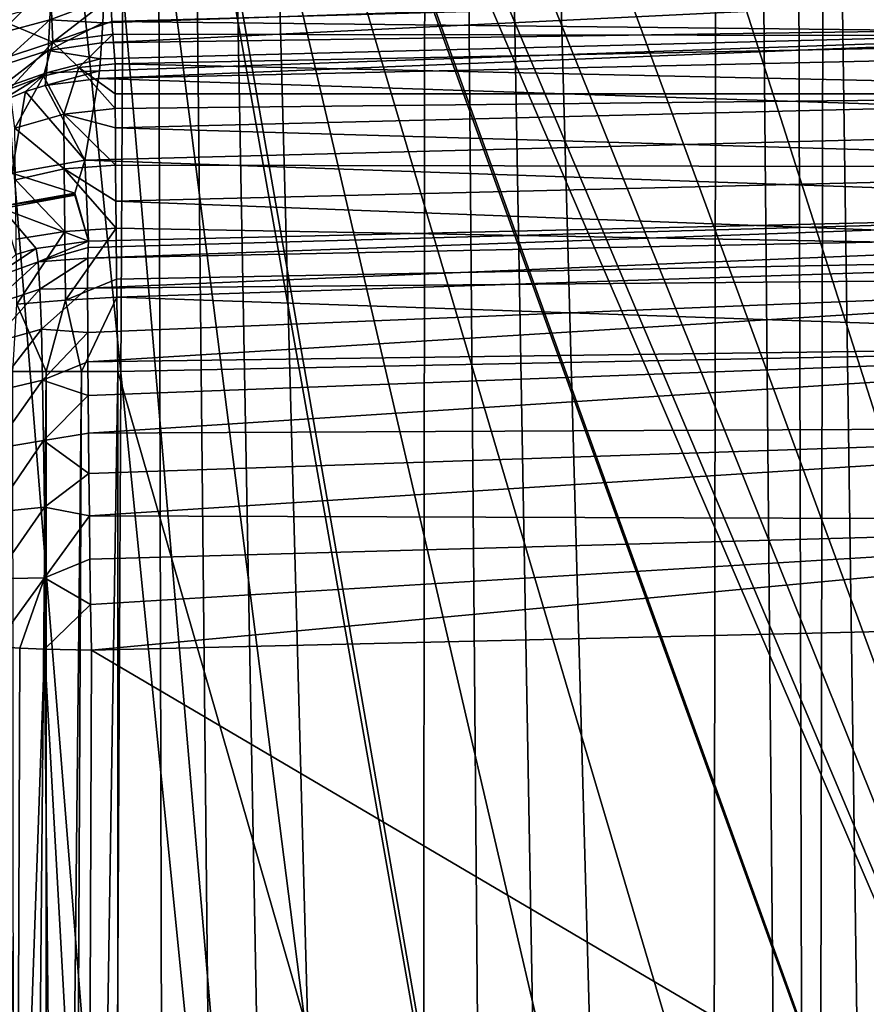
# Model space of a CAD drawing. Header units: metres. Extents: x -104 to 104, y -111 to 38.
# Tile 50 of 256: x -12 to -5, y -72 to -64. Entities that reach past the tile are written whole.
import ezdxf

# ---------------------------------------------------------------- set-up
doc = ezdxf.new("R2010")
doc.units = ezdxf.units.M
doc.layers.add('solid_509367_AD153', color=7, linetype='CONTINUOUS')

msp = doc.modelspace()

# ---------------------------------------------------------------- linework, layer by layer
at = {"layer": 'solid_509367_AD153'}
for points in [[(-13.306856, -22.336416, 19), (-12.020095, -103.109848, 19), (-11.469076, -103.872032, 19)], [(-11.061666, -23.528255, 19), (-13.306856, -22.336416, 19), (-11.469076, -103.872032, 19)], [(-13.306856, -22.336416, 19), (-12.523104, -102.308563, 19), (-12.020095, -103.109848, 19)], [(-11.061666, -23.528255, 19), (-11.469076, -103.872032, 19), (-10.865832, -104.60054, 19)], [(-11.061666, -23.528255, 19), (-9.526584, -105.931496, 19), (-8.794384, -106.528069, 19)], [(-8.716385, -24.495298, 19), (-11.061666, -23.528255, 19), (-8.794384, -106.528069, 19)], [(-11.061666, -23.528255, 19), (-10.215745, -105.289925, 19), (-9.526584, -105.931496, 19)], [(-11.061666, -23.528255, 19), (-10.865832, -104.60054, 19), (-10.215745, -105.289925, 19)], [(-8.716385, -24.495298, 19), (-8.794384, -106.528069, 19), (-8.022607, -107.077965, 19)], [(-8.716385, -24.495298, 19), (-7.220922, -107.574203, 19), (-6.388215, -108.016479, 19)], [(-6.283266, -25.228895, 19), (-8.716385, -24.495298, 19), (-6.388215, -108.016479, 19)], [(-8.716385, -24.495298, 19), (-8.022607, -107.077965, 19), (-7.220922, -107.574203, 19)], [(-6.283266, -25.228895, 19), (-6.388215, -108.016479, 19), (-5.524226, -108.405891, 19)], [(-5.668289, -52.594933, 19), (-6.283266, -25.228895, 19), (-5.524226, -108.405891, 19)], [(-9.259171, -87.196854, -8.010149), (-15.078767, -29.021139, -16.186213), (-12.122924, -53.754974, -12.710098)], [(-11.75394, -91.723495, -7.373971), (-12.12449, -93.411285, -7.136768), (-15.078767, -29.021139, -16.186213)], [(-11.142272, -90.098335, -7.602372), (-11.75394, -91.723495, -7.373971), (-15.078767, -29.021139, -16.186213)], [(-10.304474, -88.580566, -7.81568), (-11.142272, -90.098335, -7.602372), (-15.078767, -29.021139, -16.186213)], [(-9.259171, -87.196854, -8.010149), (-10.304474, -88.580566, -7.81568), (-15.078767, -29.021139, -16.186213)], [(-5.421287, -53.759758, 19), (-5.668289, -52.594933, 19), (-5.524226, -108.405891, 19)], [(-6.622904, -84.93483, -8.328055), (-12.122924, -53.754974, -12.710098), (-11.748401, -55.467903, -12.469362)], [(-8.020223, -85.969955, -8.182578), (-9.259171, -87.196854, -8.010149), (-12.122924, -53.754974, -12.710098)], [(-6.622904, -84.93483, -8.328055), (-8.020223, -85.969955, -8.182578), (-12.122924, -53.754974, -12.710098)], [(-5.421287, -53.759758, 19), (-5.524226, -108.405891, 19), (-4.639905, -108.737579, 19)], [(-4.936345, -54.849998, 19), (-5.421287, -53.759758, 19), (-4.639905, -108.737579, 19)], [(-1.750467, -83.133163, -8.581263), (-11.748401, -55.467903, -12.469362), (-11.130763, -57.115223, -12.237846)], [(-5.09022, -84.105186, -8.444654), (-6.622904, -84.93483, -8.328055), (-11.748401, -55.467903, -12.469362)], [(-3.449093, -83.499474, -8.529782), (-5.09022, -84.105186, -8.444654), (-11.748401, -55.467903, -12.469362)], [(-1.750467, -83.133163, -8.581263), (-3.449093, -83.499474, -8.529782), (-11.748401, -55.467903, -12.469362)], [(0, -83.00824, -8.598821), (-11.130763, -57.115223, -12.237846), (-10.286567, -58.650589, -12.022065)], [(-1.750467, -83.133163, -8.581263), (-11.130763, -57.115223, -12.237846), (0, -83.00824, -8.598821)], [(0, -83.00824, -8.598821), (-10.286567, -58.650589, -12.022065), (-9.235709, -60.047344, -11.825764)], [(0, -83.00824, -8.598821), (-9.235709, -60.047344, -11.825764), (-7.993071, -61.282524, -11.65217)], [(0, -83.00824, -8.598821), (-7.993071, -61.282524, -11.65217), (-6.595271, -62.322243, -11.506047)], [(0, -83.00824, -8.598821), (-6.595271, -62.322243, -11.506047), (-5.065336, -63.15366, -11.389199)], [(-11.44223, -64.225792, 8.088228), (-0.00001, -64.061386, 7.632436), (-0.000001, -63.665253, 8.154257)], [(-11.43278, -64.060074, 8.308307), (-11.44223, -64.225792, 8.088228), (-0.000001, -63.665253, 8.154257)], [(-11.423293, -63.865105, 8.503979), (-11.43278, -64.060074, 8.308307), (-0.000001, -63.665253, 8.154257)], [(-12.290058, -64.146477, 8.551037), (-11.87233, -64.034546, 8.432945), (-11.85866, -63.718109, 8.700585)], [(-12.276417, -63.80547, 8.837764), (-12.290058, -64.146477, 8.551037), (-11.85866, -63.718109, 8.700585)], [(-11.85866, -63.718109, 8.700585), (-11.87233, -64.034546, 8.432945), (-11.423293, -63.865105, 8.503979)], [(-11.355865, -64.050125, 13.93277), (-11.364676, -63.846748, 13.767972), (0.000007, -63.726624, 14.147557)], [(-11.355865, -64.050125, 13.93277), (0.000007, -63.726624, 14.147557), (0, -64.173843, 14.66)], [(-11.848704, -64.220833, 13.99038), (-11.862406, -63.899933, 13.707593), (-11.364676, -63.846748, 13.767972)], [(-11.848704, -64.220833, 13.99038), (-11.364676, -63.846748, 13.767972), (-11.355865, -64.050125, 13.93277)], [(-11.848704, -64.220833, 13.99038), (-12.324322, -64.022217, 13.546721), (-11.862406, -63.899933, 13.707593)], [(-11.87233, -64.034546, 8.432945), (-11.43278, -64.060074, 8.308307), (-11.423293, -63.865105, 8.503979)], [(-11.848704, -64.220833, 13.99038), (-12.31166, -64.375183, 13.858653), (-12.324322, -64.022217, 13.546721)], [(-12.304186, -64.422867, 8.201056), (-11.886253, -64.290749, 8.106963), (-11.87233, -64.034546, 8.432945)], [(-12.290058, -64.146477, 8.551037), (-12.304186, -64.422867, 8.201056), (-11.87233, -64.034546, 8.432945)], [(-11.87233, -64.034546, 8.432945), (-11.886253, -64.290749, 8.106963), (-11.43278, -64.060074, 8.308307)], [(-11.886253, -64.290749, 8.106963), (-11.44223, -64.225792, 8.088228), (-11.43278, -64.060074, 8.308307)], [(-11.848704, -64.220833, 13.99038), (-11.355865, -64.050125, 13.93277), (-11.34976, -64.154907, 14.037211)], [(-0.00001, -64.061386, 7.632436), (-11.469173, -64.523628, 7.313778), (0, -64.26712, 7.013447)], [(-11.460546, -64.460014, 7.587571), (-11.469173, -64.523628, 7.313778), (-0.00001, -64.061386, 7.632436)], [(-11.45155, -64.359718, 7.847299), (-11.460546, -64.460014, 7.587571), (-0.00001, -64.061386, 7.632436)], [(-11.44223, -64.225792, 8.088228), (-11.45155, -64.359718, 7.847299), (-0.00001, -64.061386, 7.632436)], [(-11.34976, -64.154907, 14.037211), (-11.355865, -64.050125, 13.93277), (0, -64.173843, 14.66)], [(-11.632313, -64.432869, 14.352208), (-11.848704, -64.220833, 13.99038), (-11.34976, -64.154907, 14.037211)], [(-11.632313, -64.432869, 14.352208), (-11.34976, -64.154907, 14.037211), (-11.329139, -64.401482, 14.363336)], [(-11.329139, -64.401482, 14.363336), (-11.34976, -64.154907, 14.037211), (0, -64.173843, 14.66)], [(0, -64.650482, 15.256411), (-11.329139, -64.401482, 14.363336), (0, -64.173843, 14.66)], [(-12.206355, -64.610954, 14.259052), (-12.31166, -64.375183, 13.858653), (-11.848704, -64.220833, 13.99038)], [(-11.927002, -64.503235, 14.317176), (-12.206355, -64.610954, 14.259052), (-11.848704, -64.220833, 13.99038)], [(-11.632313, -64.432869, 14.352208), (-11.927002, -64.503235, 14.317176), (-11.848704, -64.220833, 13.99038)], [(-11.886253, -64.290749, 8.106963), (-11.45155, -64.359718, 7.847299), (-11.44223, -64.225792, 8.088228)], [(-12.318201, -64.622993, 7.801999), (-11.899856, -64.476097, 7.735795), (-11.886253, -64.290749, 8.106963)], [(-12.304186, -64.422867, 8.201056), (-12.318201, -64.622993, 7.801999), (-11.886253, -64.290749, 8.106963)], [(-11.886253, -64.290749, 8.106963), (-11.899856, -64.476097, 7.735795), (-11.45155, -64.359718, 7.847299)], [(-11.469173, -64.523628, 7.313778), (0, -64.902794, 3), (0, -64.26712, 7.013447)], [(-11.899856, -64.476097, 7.735795), (-11.460546, -64.460014, 7.587571), (-11.45155, -64.359718, 7.847299)], [(-11.328869, -64.652657, 14.716033), (-11.632313, -64.432869, 14.352208), (-11.329139, -64.401482, 14.363336)], [(0, -64.650482, 15.256411), (-11.328869, -64.652657, 14.716033), (-11.329139, -64.401482, 14.363336)], [(-11.899856, -64.476097, 7.735795), (-12.331564, -64.738304, 7.370511), (-12.075887, -64.63089, 7.346728)], [(-12.318201, -64.622993, 7.801999), (-12.331564, -64.738304, 7.370511), (-11.899856, -64.476097, 7.735795)], [(-12.163352, -64.938812, 14.718376), (-12.206355, -64.610954, 14.259052), (-11.927002, -64.503235, 14.317176)], [(-11.757376, -64.822365, 14.816419), (-12.163352, -64.938812, 14.718376), (-11.927002, -64.503235, 14.317176)], [(-11.899856, -64.476097, 7.735795), (-12.075887, -64.63089, 7.346728), (-11.912597, -64.58284, 7.334808)], [(-11.757376, -64.822365, 14.816419), (-11.927002, -64.503235, 14.317176), (-11.632313, -64.432869, 14.352208)], [(-11.460546, -64.460014, 7.587571), (-11.912597, -64.58284, 7.334808), (-11.469173, -64.523628, 7.313778)], [(-11.899856, -64.476097, 7.735795), (-11.912597, -64.58284, 7.334808), (-11.460546, -64.460014, 7.587571)], [(-11.757376, -64.822365, 14.816419), (-11.632313, -64.432869, 14.352208), (-11.32843, -64.774147, 14.854077)], [(-11.32843, -64.774147, 14.854077), (-11.632313, -64.432869, 14.352208), (-11.328869, -64.652657, 14.716033)], [(-11.912597, -64.58284, 7.334808), (-12.075887, -64.63089, 7.346728), (-11.581165, -65.203979, 3.036981)], [(-11.912597, -64.58284, 7.334808), (-11.581165, -65.203979, 3.036981), (-11.469173, -64.523628, 7.313778)], [(-11.469173, -64.523628, 7.313778), (-11.581165, -65.203979, 3.036981), (0, -64.902794, 3)], [(-12.189193, -65.312256, 3.066225), (-12.075887, -64.63089, 7.346728), (-12.331564, -64.738304, 7.370511)], [(-12.189193, -65.312256, 3.066225), (-11.581165, -65.203979, 3.036981), (-12.075887, -64.63089, 7.346728)], [(0, -64.650482, 15.256411), (-11.32843, -64.774147, 14.854077), (-11.328869, -64.652657, 14.716033)], [(0, -64.650482, 15.256411), (-11.327652, -64.935196, 15.013605), (-11.32843, -64.774147, 14.854077)], [(0, -64.650482, 15.256411), (0, -65.264542, 15.714377), (-11.327652, -64.935196, 15.013605)], [(-11.753124, -65.275261, 15.20947), (-12.163352, -64.938812, 14.718376), (-11.757376, -64.822365, 14.816419)], [(-11.757376, -64.822365, 14.816419), (-11.32843, -64.774147, 14.854077), (-11.327652, -64.935196, 15.013605)], [(-11.757376, -64.822365, 14.816419), (-11.327652, -64.935196, 15.013605), (-11.325687, -65.244926, 15.262337)], [(-11.753124, -65.275261, 15.20947), (-11.757376, -64.822365, 14.816419), (-11.325687, -65.244926, 15.262337)], [(0, -65.605652, -5.033724), (0, -64.902794, 3), (-11.581165, -65.203979, 3.036981)], [(-11.753124, -65.275261, 15.20947), (-12.158256, -65.367577, 15.089314), (-12.163352, -64.938812, 14.718376)], [(0, -65.264542, 15.714377), (-11.325687, -65.244926, 15.262337), (-11.327652, -64.935196, 15.013605)], [(-11.66614, -65.477997, -0.069544), (-11.581165, -65.203979, 3.036981), (-12.189193, -65.312256, 3.066225)], [(-11.753124, -65.275261, 15.20947), (-11.325687, -65.244926, 15.262337), (-11.323245, -65.546425, 15.447737)], [(-11.550636, -65.879189, -4.689845), (-11.581165, -65.203979, 3.036981), (-11.66614, -65.477997, -0.069544)], [(-11.550636, -65.879189, -4.689845), (0, -65.605652, -5.033724), (-11.581165, -65.203979, 3.036981)], [(0, -65.264542, 15.714377), (-11.323245, -65.546425, 15.447737), (-11.325687, -65.244926, 15.262337)], [(-12.272177, -65.587051, -0.044058), (-11.66614, -65.477997, -0.069544), (-12.189193, -65.312256, 3.066225)], [(-11.748343, -65.798004, 15.502476), (-12.158256, -65.367577, 15.089314), (-11.753124, -65.275261, 15.20947)], [(-11.753124, -65.275261, 15.20947), (-11.323245, -65.546425, 15.447737), (-11.321198, -65.770927, 15.556378)], [(-11.748343, -65.798004, 15.502476), (-11.753124, -65.275261, 15.20947), (-11.321198, -65.770927, 15.556378)], [(0, -65.264542, 15.714377), (0, -65.975319, 16.002005), (-11.323245, -65.546425, 15.447737)], [(-11.748343, -65.798004, 15.502476), (-12.153222, -65.861893, 15.365902), (-12.158256, -65.367577, 15.089314)], [(-12.272177, -65.587051, -0.044058), (-11.66751, -65.48719, -0.174252), (-11.66614, -65.477997, -0.069544)], [(-12.272177, -65.587051, -0.044058), (-11.66614, -65.496315, -0.27896), (-11.66751, -65.48719, -0.174252)], [(-11.66751, -65.48719, -0.174252), (-11.66614, -65.496315, -0.27896), (-11.66614, -65.477997, -0.069544)], [(-11.66614, -65.496315, -0.27896), (-11.550636, -65.879189, -4.689845), (-11.66614, -65.477997, -0.069544)], [(-12.272177, -65.587051, -0.044058), (-12.270453, -65.607536, -0.28513), (-11.66614, -65.496315, -0.27896)], [(-12.270453, -65.607536, -0.28513), (-11.550636, -65.879189, -4.689845), (-11.66614, -65.496315, -0.27896)], [(0, -65.975319, 16.002005), (-11.321198, -65.770927, 15.556378), (-11.323245, -65.546425, 15.447737)], [(-12.270453, -65.607536, -0.28513), (-11.986185, -65.939728, -4.695995), (-11.550636, -65.879189, -4.689845)], [(-12.270453, -65.607536, -0.28513), (-12.15495, -65.990402, -4.696015), (-11.986185, -65.939728, -4.695995)], [(-11.555937, -66.018417, -5.36662), (-0.000015, -65.783279, -5.820433), (0, -65.605652, -5.033724)], [(-11.553718, -65.931183, -5.041525), (-11.555937, -66.018417, -5.36662), (0, -65.605652, -5.033724)], [(-11.553718, -65.931183, -5.041525), (0, -65.605652, -5.033724), (-11.550636, -65.879189, -4.689845)], [(-12.147924, -66.401649, 15.537408), (-12.153222, -65.861893, 15.365902), (-11.748343, -65.798004, 15.502476)], [(-11.742539, -66.369118, 15.683772), (-12.147924, -66.401649, 15.537408), (-11.748343, -65.798004, 15.502476)], [(-11.742539, -66.369118, 15.683772), (-11.748343, -65.798004, 15.502476), (-11.321198, -65.770927, 15.556378)], [(-11.742539, -66.369118, 15.683772), (-11.321198, -65.770927, 15.556378), (-11.316782, -66.195, 15.703632)], [(-11.558212, -66.270027, -5.928484), (-0.000011, -66.166161, -6.534232), (-0.000015, -65.783279, -5.820433)], [(-11.555937, -66.018417, -5.36662), (-11.558212, -66.270027, -5.928484), (-0.000015, -65.783279, -5.820433)], [(0, -65.975319, 16.002005), (-11.316782, -66.195, 15.703632), (-11.321198, -65.770927, 15.556378)], [(-11.986185, -65.939728, -4.695995), (-11.970892, -66.050797, -5.280022), (-11.550636, -65.879189, -4.689845)], [(-11.970892, -66.050797, -5.280022), (-11.553718, -65.931183, -5.041525), (-11.550636, -65.879189, -4.689845)], [(-12.384048, -66.199066, -5.246717), (-11.970892, -66.050797, -5.280022), (-11.986185, -65.939728, -4.695995)], [(-12.15495, -65.990402, -4.696015), (-12.384048, -66.199066, -5.246717), (-11.986185, -65.939728, -4.695995)], [(-11.970892, -66.050797, -5.280022), (-11.555937, -66.018417, -5.36662), (-11.553718, -65.931183, -5.041525)], [(0, -65.975319, 16.002005), (-11.315108, -66.344872, 15.739296), (-11.316782, -66.195, 15.703632)], [(0, -65.975319, 16.002005), (0, -66.735802, 16.1), (-11.315108, -66.344872, 15.739296)], [(-12.384048, -66.199066, -5.246717), (-12.370407, -66.413536, -5.767621), (-11.970892, -66.050797, -5.280022)], [(-12.370407, -66.413536, -5.767621), (-11.956493, -66.277184, -5.829863), (-11.970892, -66.050797, -5.280022)], [(-11.970892, -66.050797, -5.280022), (-11.956493, -66.277184, -5.829863), (-11.555937, -66.018417, -5.36662)], [(-11.956493, -66.277184, -5.829863), (-11.558212, -66.270027, -5.928484), (-11.555937, -66.018417, -5.36662)], [(-11.742539, -66.369118, 15.683772), (-11.316782, -66.195, 15.703632), (-11.315108, -66.344872, 15.739296)], [(-11.558212, -66.270027, -5.928484), (-11.558017, -66.639099, -6.436182), (-0.000011, -66.166161, -6.534232)], [(-11.558017, -66.639099, -6.436182), (-11.556863, -66.882614, -6.677221), (-0.000011, -66.166161, -6.534232)], [(-11.556863, -66.882614, -6.677221), (-0.000007, -66.726173, -7.119531), (-0.000011, -66.166161, -6.534232)], [(-12.370407, -66.413536, -5.767621), (-12.358173, -66.728676, -6.234791), (-11.956493, -66.277184, -5.829863)], [(-12.358173, -66.728676, -6.234791), (-11.943581, -66.609833, -6.322995), (-11.956493, -66.277184, -5.829863)], [(-11.956493, -66.277184, -5.829863), (-11.943581, -66.609833, -6.322995), (-11.558212, -66.270027, -5.928484)], [(-11.943581, -66.609833, -6.322995), (-11.558017, -66.639099, -6.436182), (-11.558212, -66.270027, -5.928484)], [(-11.742539, -66.369118, 15.683772), (-11.902876, -66.963005, 15.696761), (-12.147924, -66.401649, 15.537408)], [(-11.742539, -66.369118, 15.683772), (-11.609211, -66.963005, 15.772982), (-11.902876, -66.963005, 15.696761)], [(-11.742539, -66.369118, 15.683772), (-11.315108, -66.344872, 15.739296), (-11.609211, -66.963005, 15.772982)], [(-11.315108, -66.344872, 15.739296), (-11.307395, -66.963005, 15.803905), (-11.609211, -66.963005, 15.772982)], [(-11.315108, -66.344872, 15.739296), (0, -66.735802, 16.1), (-11.307395, -66.963005, 15.803905)], [(-12.147924, -66.401649, 15.537408), (-11.902876, -66.963005, 15.696761), (-12.181633, -66.963005, 15.576998)], [(-12.358173, -66.728676, -6.234791), (-12.347846, -67.131844, -6.629181), (-11.943581, -66.609833, -6.322995)], [(-12.347846, -67.131844, -6.629181), (-11.932679, -67.035416, -6.739309), (-11.943581, -66.609833, -6.322995)], [(-11.943581, -66.609833, -6.322995), (-11.932679, -67.035416, -6.739309), (-11.558017, -66.639099, -6.436182)], [(-11.932679, -67.035416, -6.739309), (-11.556863, -66.882614, -6.677221), (-11.558017, -66.639099, -6.436182)], [(-11.556863, -66.882614, -6.677221), (-11.554858, -67.163055, -6.896574), (-0.000007, -66.726173, -7.119531)], [(-11.554858, -67.163055, -6.896574), (-11.55204, -67.476006, -7.085623), (-0.000007, -66.726173, -7.119531)], [(-11.55204, -67.476006, -7.085623), (-0.000011, -67.422447, -7.53353), (-0.000007, -66.726173, -7.119531)], [(-11.307395, -66.963005, 15.803905), (0, -66.735802, 16.1), (0, -106.24762, 16.1)], [(-11.932679, -67.035416, -6.739309), (-11.554858, -67.163055, -6.896574), (-11.556863, -66.882614, -6.677221)], [(-12.15675, -95, 15.589786), (-12.181633, -66.963005, 15.576998), (-11.902876, -66.963005, 15.696761)], [(-11.902874, -95, 15.696762), (-12.15675, -95, 15.589786), (-11.902876, -66.963005, 15.696761)], [(-11.902874, -95, 15.696762), (-11.902876, -66.963005, 15.696761), (-11.609211, -66.963005, 15.772982)], [(-11.743725, -95, 15.743969), (-11.902874, -95, 15.696762), (-11.609211, -66.963005, 15.772982)], [(-11.743725, -95, 15.743969), (-11.307395, -66.963005, 15.803905), (-11.307395, -95, 15.803905)], [(-11.743725, -95, 15.743969), (-11.609211, -66.963005, 15.772982), (-11.307395, -66.963005, 15.803905)], [(-11.307395, -66.963005, 15.803905), (0, -106.24762, 16.1), (-11.307395, -95, 15.803905)], [(-12.347846, -67.131844, -6.629181), (-12.339856, -67.606583, -6.93429), (-11.932679, -67.035416, -6.739309)], [(-12.339856, -67.606583, -6.93429), (-11.924245, -67.536552, -7.061384), (-11.932679, -67.035416, -6.739309)], [(-11.932679, -67.035416, -6.739309), (-11.924245, -67.536552, -7.061384), (-11.554858, -67.163055, -6.896574)], [(-11.924245, -67.536552, -7.061384), (-11.55204, -67.476006, -7.085623), (-11.554858, -67.163055, -6.896574)], [(-11.55204, -67.476006, -7.085623), (-11.548365, -67.81385, -7.236783), (-0.000011, -67.422447, -7.53353)], [(-11.548365, -67.81385, -7.236783), (-11.544029, -68.163658, -7.344199), (-0.000011, -67.422447, -7.53353)], [(-11.544029, -68.163658, -7.344199), (-0.000015, -68.204086, -7.746027), (-0.000011, -67.422447, -7.53353)], [(-12.339856, -67.606583, -6.93429), (-12.334538, -68.133125, -7.137398), (-11.924245, -67.536552, -7.061384)], [(-12.334538, -68.133125, -7.137398), (-11.918631, -68.092377, -7.275785), (-11.924245, -67.536552, -7.061384)], [(-11.924245, -67.536552, -7.061384), (-11.548365, -67.81385, -7.236783), (-11.55204, -67.476006, -7.085623)], [(-11.924245, -67.536552, -7.061384), (-11.918631, -68.092377, -7.275785), (-11.548365, -67.81385, -7.236783)], [(-11.918631, -68.092377, -7.275785), (-11.544029, -68.163658, -7.344199), (-11.548365, -67.81385, -7.236783)], [(-12.334538, -68.133125, -7.137398), (-12.332112, -68.689987, -7.230033), (-11.918631, -68.092377, -7.275785)], [(-12.332112, -68.689987, -7.230033), (-11.91607, -68.680199, -7.373572), (-11.918631, -68.092377, -7.275785)], [(-11.918631, -68.092377, -7.275785), (-11.91607, -68.680199, -7.373572), (-11.544029, -68.163658, -7.344199)], [(-11.91607, -68.680199, -7.373572), (-11.539019, -68.526764, -7.408538), (-11.544029, -68.163658, -7.344199)], [(-11.544029, -68.163658, -7.344199), (-11.539019, -68.526764, -7.408538), (-0.000015, -68.204086, -7.746027)], [(-11.539019, -68.526764, -7.408538), (-11.533308, -68.902496, -7.427753), (-0.000015, -68.204086, -7.746027)], [(-11.533308, -68.902496, -7.427753), (-11.526978, -69.283562, -7.398958), (-0.000015, -68.204086, -7.746027)], [(-0.000015, -68.204086, -7.746027), (-11.526978, -69.283562, -7.398958), (0, -69.01059, -7.742133)], [(-11.91607, -68.680199, -7.373572), (-11.533308, -68.902496, -7.427753), (-11.539019, -68.526764, -7.408538)], [(-11.91607, -68.680199, -7.373572), (-12.332676, -69.253807, -7.208512), (-12.122558, -69.266479, -7.293125)], [(-12.332112, -68.689987, -7.230033), (-12.332676, -69.253807, -7.208512), (-11.91607, -68.680199, -7.373572)], [(-11.91607, -68.680199, -7.373572), (-12.122558, -69.266479, -7.293125), (-11.916665, -69.27536, -7.350854)], [(-11.91607, -68.680199, -7.373572), (-11.916665, -69.27536, -7.350854), (-11.533308, -68.902496, -7.427753)], [(-11.533308, -68.902496, -7.427753), (-11.916665, -69.27536, -7.350854), (-11.526978, -69.283562, -7.398958)], [(-11.526978, -69.283562, -7.398958), (0, -76.073334, -6.749528), (0, -69.01059, -7.742133)], [(-12.122558, -69.266479, -7.293125), (-12.332676, -69.253807, -7.208512), (-12.146764, -75.841225, -6.368468)], [(-11.916665, -69.27536, -7.350854), (-12.122558, -69.266479, -7.293125), (-12.146764, -75.841225, -6.368468)], [(-11.916665, -69.27536, -7.350854), (-12.146764, -75.841225, -6.368468), (-11.853054, -75.852905, -6.44382)], [(-11.916665, -69.27536, -7.350854), (-11.55119, -75.858299, -6.474298), (-11.526978, -69.283562, -7.398958)], [(-11.916665, -69.27536, -7.350854), (-11.853054, -75.852905, -6.44382), (-11.55119, -75.858299, -6.474298)], [(-11.526978, -69.283562, -7.398958), (-11.55119, -75.858299, -6.474298), (0, -76.073334, -6.749528)]]:
    msp.add_3dface(points, dxfattribs=at)

doc.saveas('drawing.dxf')
